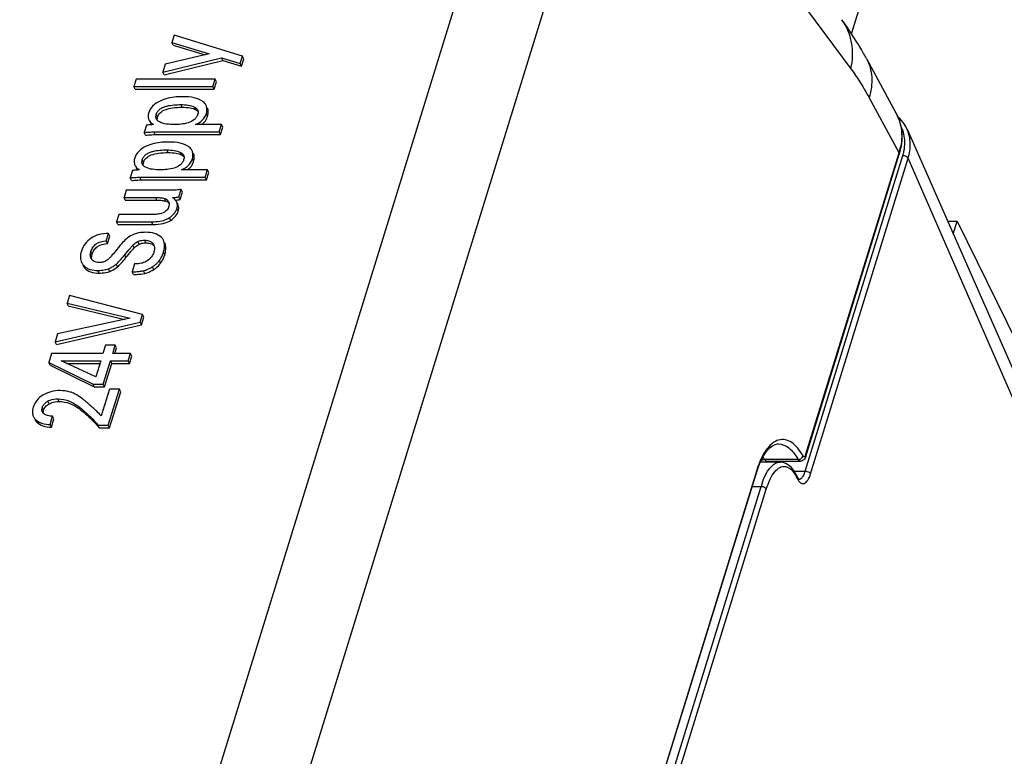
# Model space of a CAD drawing. Header units: millimetres. Extents: x 0 to 594, y 0 to 420.
# Tile 65 of 117: x 396 to 410, y 202 to 212. Entities that reach past the tile are written whole.
import ezdxf

# ---------------------------------------------------------------- set-up
doc = ezdxf.new("R2010")
doc.units = ezdxf.units.MM
doc.header["$LTSCALE"] = 32.67
doc.layers.get('0').update_dxf_attribs({"linetype": 'CONTINUOUS'})
doc.layers.add('3_ALL_AXES', color=7, linetype='CONTINUOUS')

msp = doc.modelspace()

# ---------------------------------------------------------------- linework, layer by layer
at = {"color": 7, "linetype": 'CONTINUOUS'}
for p, q in [((409.44974, 218.10799), (407.49373, 211.77836)), ((398.01947, 211.75243), (397.98791, 211.65031)), ((398.9753, 211.45812), (398.01947, 211.75243)), ((398.00622, 211.61301), (397.98791, 211.65031)), ((397.98791, 211.65031), (398.51044, 211.49059)), ((398.00622, 211.61301), (398.45148, 211.47691)), ((398.51044, 211.49059), (397.89438, 211.34763)), ((397.85991, 211.23608), (398.68157, 211.43665)), ((397.89438, 211.34763), (397.85991, 211.23608)), ((397.87821, 211.19879), (398.69987, 211.39935)), ((398.69987, 211.39935), (398.68157, 211.43665)), ((398.68157, 211.43665), (398.94423, 211.35758)), ((398.69987, 211.39935), (398.96253, 211.32028)), ((398.94423, 211.35758), (398.9753, 211.45812)), ((398.96253, 211.32028), (398.94423, 211.35758)), ((398.96253, 211.32028), (398.9936, 211.42083)), ((398.9936, 211.42083), (398.9753, 211.45812)), ((407.70529, 211.42441), (408.12128, 210.65757)), ((397.87821, 211.19879), (397.85991, 211.23608)), ((397.48787, 211.13554), (397.45599, 211.03238)), ((398.59314, 211.13554), (397.48787, 211.13554)), ((398.56126, 211.03238), (398.59314, 211.13554)), ((398.57956, 210.99508), (398.61144, 211.09824)), ((398.61144, 211.09824), (398.59314, 211.13554)), ((397.47429, 210.99508), (397.45599, 211.03238)), ((397.45599, 211.03238), (398.56126, 211.03238)), ((397.47429, 210.99508), (398.57956, 210.99508)), ((398.57956, 210.99508), (398.56126, 211.03238)), ((398.6798, 210.5019), (398.31882, 210.5019)), ((398.64792, 210.39873), (398.6798, 210.5019)), ((398.69811, 210.4646), (398.6798, 210.5019)), ((397.62995, 210.49195), (397.59856, 210.39035)), ((397.61686, 210.35306), (397.59856, 210.39035)), ((397.73661, 210.39873), (398.64792, 210.39873)), ((398.66623, 210.36144), (398.64792, 210.39873)), ((398.66623, 210.36144), (398.69811, 210.4646)), ((408.27476, 210.43486), (412.07293, 201.8084)), ((397.75492, 210.36144), (398.66623, 210.36144)), ((406.85607, 205.85656), (408.16359, 210.0877)), ((397.43414, 209.8583), (397.40275, 209.75671)), ((398.48399, 209.86825), (398.12301, 209.86825)), ((398.45211, 209.76509), (398.48399, 209.86825)), ((398.47042, 209.72779), (398.5023, 209.83096)), ((398.5023, 209.83096), (398.48399, 209.86825)), ((397.42105, 209.71941), (397.40275, 209.75671)), ((397.5408, 209.76509), (398.45211, 209.76509)), ((397.5591, 209.72779), (398.47042, 209.72779)), ((398.47042, 209.72779), (398.45211, 209.76509)), ((397.34935, 209.5839), (397.31747, 209.48073)), ((397.9828, 209.5839), (397.34935, 209.5839)), ((398.08403, 209.48807), (398.11656, 209.59332)), ((398.10233, 209.45077), (398.13486, 209.55603)), ((398.13486, 209.55603), (398.11656, 209.59332)), ((397.33577, 209.44344), (397.31747, 209.48073)), ((397.31747, 209.48073), (397.7585, 209.48073)), ((397.33577, 209.44344), (397.7768, 209.44344)), ((398.07312, 209.37855), (398.05482, 209.41585)), ((398.05771, 209.40936), (398.05487, 209.41587)), ((398.10233, 209.45077), (398.08403, 209.48807)), ((398.07601, 209.37206), (398.07317, 209.37857)), ((397.24416, 209.24351), (397.21244, 209.14087)), ((397.23074, 209.10357), (397.21244, 209.14087)), ((397.21244, 209.14087), (397.70273, 209.14087)), ((397.69981, 209.24351), (397.24416, 209.24351)), ((408.84144, 209.14783), (408.97543, 209.14783)), ((408.92017, 208.96901), (408.97543, 209.14783)), ((408.97543, 209.14783), (410.45793, 206.1268)), ((397.23074, 209.10357), (397.72103, 209.10357)), ((397.06647, 208.87275), (397.09883, 208.97749)), ((397.08477, 208.83545), (397.06647, 208.87275)), ((397.08477, 208.83545), (397.11714, 208.94019)), ((397.11714, 208.94019), (397.09883, 208.97749)), ((397.4634, 208.55069), (397.42957, 208.44124)), ((397.44788, 208.40395), (397.42957, 208.44124)), ((396.55234, 208.10819), (396.51982, 208.00293)), ((397.57606, 207.84426), (396.55234, 208.10819)), ((396.53812, 207.96563), (396.51982, 208.00293)), ((396.51982, 208.00293), (397.40314, 207.79032)), ((396.53812, 207.96563), (397.33047, 207.77492)), ((397.40314, 207.79032), (396.3876, 207.57509)), ((397.54256, 207.73586), (397.57606, 207.84426)), ((397.56086, 207.69856), (397.59436, 207.80696)), ((397.59436, 207.80696), (397.57606, 207.84426)), ((396.35249, 207.46145), (397.54256, 207.73586)), ((396.37079, 207.42416), (397.56086, 207.69856)), ((397.56086, 207.69856), (397.54256, 207.73586)), ((396.3876, 207.57509), (396.35249, 207.46145)), ((396.37079, 207.42416), (396.35249, 207.46145)), ((397.05941, 207.41275), (397.02332, 207.29597)), ((397.19487, 207.41275), (397.05941, 207.41275)), ((397.15878, 207.29597), (397.19487, 207.41275)), ((397.18861, 207.29597), (397.21317, 207.37545)), ((397.21317, 207.37545), (397.19487, 207.41275)), ((396.30135, 207.29597), (396.26364, 207.17396)), ((397.02332, 207.29597), (396.30135, 207.29597)), ((396.92299, 206.9713), (396.43763, 207.19647)), ((396.43763, 207.19647), (396.99257, 207.19647)), ((396.99257, 207.19647), (396.92299, 206.9713)), ((397.02689, 206.86918), (397.12804, 207.19647)), ((397.14634, 207.15918), (397.12804, 207.19647)), ((397.12804, 207.19647), (397.37588, 207.19647)), ((397.40662, 207.29597), (397.15878, 207.29597)), ((397.37588, 207.19647), (397.40662, 207.29597)), ((397.39418, 207.15918), (397.37588, 207.19647)), ((397.39418, 207.15918), (397.42493, 207.25868)), ((397.42493, 207.25868), (397.40662, 207.29597)), ((396.28195, 207.13666), (396.26364, 207.17396)), ((396.26364, 207.17396), (396.88373, 206.86918)), ((396.28195, 207.13666), (396.90204, 206.83188)), ((396.51802, 207.15918), (396.98105, 207.15918)), ((397.0452, 206.83188), (397.14634, 207.15918)), ((397.14634, 207.15918), (397.39418, 207.15918)), ((396.90204, 206.83188), (396.88373, 206.86918)), ((396.88373, 206.86918), (397.02689, 206.86918)), ((396.90204, 206.83188), (397.0452, 206.83188)), ((397.11345, 206.80058), (396.99742, 206.42511)), ((397.0452, 206.83188), (397.02689, 206.86918)), ((397.09786, 206.29681), (397.25354, 206.80058)), ((397.25354, 206.80058), (397.11345, 206.80058)), ((397.27184, 206.76328), (397.25354, 206.80058)), ((397.11616, 206.25951), (397.27184, 206.76328)), ((396.28348, 206.30414), (396.31892, 206.41882)), ((396.30179, 206.26684), (396.33723, 206.38152)), ((396.33723, 206.38152), (396.31892, 206.41882)), ((396.30179, 206.26684), (396.28348, 206.30414)), ((396.97146, 206.25951), (396.95316, 206.29681)), ((396.95316, 206.29681), (397.09786, 206.29681)), ((396.97146, 206.25951), (397.11616, 206.25951)), ((397.11616, 206.25951), (397.09786, 206.29681)), ((406.47482, 206.03298), (406.47574, 206.03298)), ((406.30845, 205.79157), (406.77971, 205.79157)), ((396.61371, 174.71517), (406.17181, 205.64434)), ((406.74324, 205.56237), (406.71342, 205.61945))]:
    msp.add_line(p, q, dxfattribs=at)
at = {"color": 9, "linetype": 'CONTINUOUS'}
for p, q in [((393.12214, 183.60569), (403.21632, 216.27047)), ((404.30971, 215.7305), (394.21554, 183.06574)), ((404.83881, 214.85359), (407.48871, 211.28014)), ((398.1315, 210.74319), (398.1132, 210.78049)), ((408.16086, 210.10672), (407.74232, 210.87825)), ((397.78726, 210.60809), (397.76896, 210.64538)), ((398.32269, 210.70741), (398.30439, 210.7447)), ((398.48755, 210.62013), (398.46925, 210.65743)), ((397.75492, 210.36144), (397.73661, 210.39873)), ((397.93569, 210.10955), (397.91739, 210.14685)), ((398.12688, 210.07376), (398.10858, 210.11106)), ((406.85333, 205.87557), (408.16086, 210.10672)), ((397.59145, 209.97444), (397.57315, 210.01174)), ((398.29174, 209.98649), (398.27344, 210.02378)), ((406.84927, 205.65137), (408.21435, 210.0688)), ((406.92329, 205.61311), (408.28842, 210.03067)), ((412.08998, 201.30342), (408.28842, 210.03067)), ((397.5591, 209.72779), (397.5408, 209.76509)), ((397.7768, 209.44344), (397.7585, 209.48073)), ((397.90199, 209.42992), (397.88369, 209.46722)), ((398.07601, 209.37206), (398.05771, 209.40936)), ((398.07619, 209.28895), (398.05789, 209.32625)), ((397.72103, 209.10357), (397.70273, 209.14087)), ((397.97035, 209.16065), (397.95205, 209.19795)), ((397.52858, 208.8264), (397.51028, 208.86369)), ((397.62063, 208.84593), (397.60233, 208.88322)), ((396.87195, 208.68725), (396.85365, 208.72455)), ((397.46073, 208.7768), (397.44243, 208.8141)), ((397.88734, 208.67783), (397.86904, 208.71513)), ((397.34504, 208.64001), (397.32674, 208.67731)), ((397.82991, 208.56307), (397.81161, 208.60037)), ((396.76642, 208.49769), (396.74812, 208.53498)), ((396.96973, 208.42332), (396.95143, 208.46062)), ((397.11709, 208.44689), (397.09879, 208.48419)), ((397.2241, 208.50921), (397.20579, 208.5465)), ((397.60744, 208.41966), (397.58914, 208.45695)), ((397.73279, 208.47412), (397.71449, 208.51142)), ((396.40818, 206.62608), (396.38988, 206.66338)), ((396.19098, 206.50354), (396.17267, 206.54084)), ((396.2679, 206.59243), (396.2496, 206.62973)), ((396.70559, 206.51505), (396.68729, 206.55235)), ((396.09718, 206.33701), (396.07888, 206.37431)), ((406.75044, 205.81573), (406.28033, 205.81573)), ((406.4943, 205.77948), (406.49707, 205.77951)), ((406.16912, 205.66352), (396.61097, 174.73419)), ((406.69288, 205.65138), (406.84927, 205.65137)), ((406.73602, 205.57616), (406.73617, 205.57585)), ((396.5317, 174.05462), (406.2302, 205.43896)), ((406.10834, 205.43896), (406.2302, 205.43896)), ((406.76104, 205.53786), (406.76175, 205.53787)), ((396.60573, 174.01635), (406.30423, 205.40069))]:
    msp.add_line(p, q, dxfattribs=at)
at = {"color": 7, "linetype": 'CONTINUOUS'}
for points in [[(408.21915, 210.53188), (408.1743, 210.5862), (408.13949, 210.61886)], [(408.27546, 210.43322), (408.25623, 210.47272), (408.21915, 210.53188)], [(406.17182, 205.64433), (406.18907, 205.69648), (406.21417, 205.76148), (406.24095, 205.8196), (406.26915, 205.87091), (406.29878, 205.91568), (406.32897, 205.95296), (406.35967, 205.98309), (406.39196, 206.00701), (406.42624, 206.02392), (406.46076, 206.03213), (406.47483, 206.03295)], [(406.61478, 205.73772), (406.57817, 205.76023), (406.54072, 205.77401), (406.50275, 205.77939), (406.49426, 205.77946)], [(406.71342, 205.61945), (406.68288, 205.66692), (406.64994, 205.70644), (406.61478, 205.73772)], [(406.76423, 205.53732), (406.7637, 205.53754), (406.76108, 205.53936), (406.75651, 205.54373), (406.75043, 205.55123), (406.74324, 205.56237)]]:
    msp.add_lwpolyline(points, dxfattribs=at)
for centre, radius, start, end in [((398.28803, 210.67324), 0.06751, 26.176872, 31.009751), ((398.25555, 210.67816), 0.09999, 342.760723, 348.459083), ((398.24958, 210.72524), 0.2299, 338.159483, 342.844029), ((398.25441, 210.72411), 0.22495, 342.756265, 347.575942), ((397.76057, 209.69134), 0.81002, 92.021784, 93.90457), ((397.83621, 210.61058), 0.07272, 206.201715, 208.667159), ((398.09221, 210.0396), 0.06751, 26.176872, 31.009751), ((398.05974, 210.04451), 0.09999, 342.760723, 348.459083), ((398.05377, 210.0916), 0.2299, 338.15949, 342.84403), ((398.0586, 210.09047), 0.22495, 342.756265, 347.575951), ((397.56476, 209.05769), 0.81002, 92.021784, 93.90457), ((397.6404, 209.97694), 0.07272, 206.201715, 208.667159), ((397.87254, 209.38803), 0.0766, 32.648802, 43.657183), ((397.87446, 209.38933), 0.07428, 27.012494, 32.601861), ((397.74038, 209.16827), 0.40493, 48.746903, 50.736083), ((397.96616, 209.37265), 0.09864, 17.009514, 21.849951), ((397.96419, 209.37207), 0.10069, 12.197853, 17.000076), ((397.81569, 209.39173), 0.13455, 342.786001, 346.831241), ((397.89101, 209.37788), 0.17468, 337.631057, 342.807498), ((397.82672, 209.38052), 0.22145, 303.107054, 304.466504), ((397.93302, 208.35916), 0.66907, 137.159722, 138.039341), ((397.65491, 208.72988), 0.11027, 39.732314, 46.410382), ((397.64612, 208.77444), 0.09829, 13.975187, 26.130831), ((397.47991, 208.83534), 0.40727, 340.617013, 342.831756), ((396.93996, 208.67371), 0.09422, 206.194793, 212.604856), ((396.94246, 208.67533), 0.09719, 212.614778, 219.386471), ((395.7731, 209.94636), 2.00605, 319.242789, 320.27329), ((395.43815, 210.22624), 2.44254, 320.245432, 320.642948), ((397.54659, 208.79634), 0.32964, 313.72352, 321.101474), ((397.56079, 208.78448), 0.31113, 321.159769, 323.720523), ((397.50742, 208.82361), 0.37731, 323.725592, 327.769029), ((396.88412, 208.65077), 0.17862, 220.40977, 227.081473), ((396.8861, 208.65303), 0.18162, 227.109651, 233.727925), ((396.99218, 208.79579), 0.32831, 301.544484, 308.899186), ((397.00078, 208.78464), 0.31423, 308.955219, 310.725421), ((397.46946, 208.89467), 0.45489, 296.443065, 302.115758), ((397.45452, 208.91926), 0.48365, 302.065769, 302.514318), ((396.27841, 206.50803), 0.11071, 162.764577, 168.477074), ((396.36239, 206.43102), 0.22849, 119.581579, 120.608786), ((395.58014, 205.14074), 1.794, 50.650561, 51.892352), ((395.57286, 205.13186), 1.80548, 49.401819, 50.650447), ((396.19272, 206.49019), 0.16244, 222.35259, 225.509066), ((396.20935, 206.50718), 0.18622, 225.520439, 231.327387), ((396.24482, 206.51365), 0.0772, 206.175349, 210.833644), ((396.28116, 206.47383), 0.09486, 168.434695, 174.713954), ((396.26332, 206.52723), 0.1002, 220.581666, 224.360643), ((396.21735, 206.51726), 0.19908, 231.344153, 236.99711)]:
    msp.add_arc(centre, radius, start, end, dxfattribs=at)
at = {"color": 9, "linetype": 'CONTINUOUS'}
for centre, radius, start, end in [((407.57129, 210.35915), 0.62572, 27.152801, 28.484351), ((407.57199, 210.35953), 0.62492, 21.739413, 27.151514), ((407.57185, 210.3595), 0.62507, 20.269262, 21.737323), ((407.77086, 210.25824), 0.47062, 20.251931, 28.017214), ((407.71952, 210.24858), 0.52301, 0.213944, 6.649906), ((407.32324, 210.36595), 0.87681, 342.803172, 348.330592), ((407.58638, 210.26324), 0.65739, 342.795727, 348.360745), ((407.16668, 205.38657), 1.03339, 154.650063, 156.031113), ((405.57978, 205.45434), 0.78828, 27.287913, 30.432547), ((406.17153, 205.27973), 0.62699, 25.472392, 27.750772), ((407.39867, 205.07869), 1.22275, 159.976662, 162.863929)]:
    msp.add_arc(centre, radius, start, end, dxfattribs=at)
at = {"color": 7, "linetype": 'CONTINUOUS'}
for points, knots in [([(407.70529, 211.42441), (407.67914, 211.47262), (407.57377, 211.65987), (407.4561, 211.84034), (407.36078, 211.96888)], [0, 0, 0, 0, 0.25524144, 1, 1, 1, 1]), ([(397.82251, 210.83064), (397.7845, 210.813), (397.71656, 210.77164), (397.67288, 210.7031), (397.66233, 210.66895)], [0, 0, 0, 0, 0.5396581, 1, 1, 1, 1]), ([(397.76896, 210.64538), (397.77336, 210.65961), (397.78781, 210.68827), (397.82397, 210.72196), (397.86931, 210.74568), (397.93381, 210.76621), (398.01575, 210.77822), (398.08107, 210.78049), (398.1132, 210.78049)], [0, 0, 0, 0, 0.11369329, 0.23947154, 0.37085199, 0.50140286, 0.7546886, 1, 1, 1, 1]), ([(398.13888, 210.89098), (398.10888, 210.89098), (398.00131, 210.88681), (397.89308, 210.86337), (397.82251, 210.83064)], [0, 0, 0, 0, 0.2783296, 1, 1, 1, 1]), ([(398.1132, 210.78049), (398.14715, 210.78049), (398.21236, 210.77707), (398.27691, 210.75978), (398.30439, 210.7447)], [0, 0, 0, 0, 0.51999627, 1, 1, 1, 1]), ([(398.41385, 210.82747), (398.38056, 210.85112), (398.28856, 210.88484), (398.19316, 210.89098), (398.13888, 210.89098)], [0, 0, 0, 0, 0.42932538, 1, 1, 1, 1]), ([(398.46548, 210.76967), (398.46281, 210.77513), (398.44965, 210.79764), (398.43009, 210.81593), (398.41385, 210.82747)], [0, 0, 0, 0, 0.23378903, 1, 1, 1, 1]), ([(397.66233, 210.66895), (397.65692, 210.65145), (397.6507, 210.6165), (397.65913, 210.58157), (397.66635, 210.56684)], [0, 0, 0, 0, 0.52760437, 1, 1, 1, 1]), ([(397.78726, 210.60809), (397.79414, 210.63032), (397.82317, 210.67492), (397.90044, 210.71652), (398.00601, 210.73943), (398.08643, 210.74319), (398.1315, 210.74319)], [0, 0, 0, 0, 0.17811544, 0.38612441, 0.65509587, 1, 1, 1, 1]), ([(398.35105, 210.64852), (398.34678, 210.63472), (398.33415, 210.60678), (398.2916, 210.55816), (398.21506, 210.52181), (398.11857, 210.50464), (398.05408, 210.5019), (398.02249, 210.5019)], [0, 0, 0, 0, 0.11281399, 0.2361484, 0.49725322, 0.75327966, 1, 1, 1, 1]), ([(398.1315, 210.74319), (398.16866, 210.74319), (398.23406, 210.73955), (398.29801, 210.72094), (398.32269, 210.70741)], [0, 0, 0, 0, 0.56899933, 1, 1, 1, 1]), ([(398.30439, 210.7447), (398.30862, 210.74238), (398.3245, 210.73287), (398.33882, 210.7198), (398.34589, 210.70802)], [0, 0, 0, 0, 0.25998381, 1, 1, 1, 1]), ([(398.32269, 210.70741), (398.3259, 210.70565), (398.33742, 210.69887), (398.34811, 210.69049), (398.35468, 210.68335)], [0, 0, 0, 0, 0.27388326, 1, 1, 1, 1]), ([(398.4741, 210.67571), (398.47766, 210.69198), (398.48079, 210.72433), (398.47221, 210.75597), (398.46548, 210.76967)], [0, 0, 0, 0, 0.52177306, 1, 1, 1, 1]), ([(398.48755, 210.62013), (398.49353, 210.63946), (398.50062, 210.67778), (398.49168, 210.71629), (398.48379, 210.73237)], [0, 0, 0, 0, 0.53040424, 1, 1, 1, 1]), ([(408.11986, 210.66006), (408.16546, 210.57686), (408.22112, 210.38228), (408.19323, 210.1837), (408.16359, 210.08771)], [0, 0, 0, 0, 0.48569184, 1, 1, 1, 1]), ([(397.66635, 210.56684), (397.66885, 210.56176), (397.68109, 210.54076), (397.69913, 210.52358), (397.71413, 210.51264)], [0, 0, 0, 0, 0.23392649, 1, 1, 1, 1]), ([(397.68466, 210.52955), (397.68864, 210.52142), (397.69532, 210.51105), (397.70323, 210.50175), (397.70535, 210.49941)], [0, 0, 0, 0, 0.7416555, 1, 1, 1, 1]), ([(397.77096, 210.57847), (397.76897, 210.58252), (397.76234, 210.60002), (397.76292, 210.61962), (397.76583, 210.63341)], [0, 0, 0, 0, 0.24245711, 1, 1, 1, 1]), ([(397.7829, 210.56093), (397.78244, 210.56367), (397.78109, 210.57539), (397.78227, 210.58731), (397.78413, 210.59611)], [0, 0, 0, 0, 0.23625392, 1, 1, 1, 1]), ([(398.02249, 210.5019), (397.98523, 210.5019), (397.91389, 210.5051), (397.84193, 210.52149), (397.81191, 210.53838)], [0, 0, 0, 0, 0.5196259, 1, 1, 1, 1]), ([(398.31882, 210.5019), (398.32994, 210.50688), (398.36993, 210.52684), (398.40633, 210.55502), (398.42721, 210.57999)], [0, 0, 0, 0, 0.27238564, 1, 1, 1, 1]), ([(398.40178, 210.50183), (398.42199, 210.5168), (398.45808, 210.5518), (398.48041, 210.597), (398.48755, 210.62013)], [0, 0, 0, 0, 0.50950915, 1, 1, 1, 1]), ([(397.59856, 210.39035), (397.62161, 210.39199), (397.6676, 210.39492), (397.71362, 210.39873), (397.73661, 210.39873)], [0, 0, 0, 0, 0.50126041, 1, 1, 1, 1]), ([(397.70541, 210.49947), (397.69947, 210.49907), (397.67427, 210.49713), (397.64913, 210.49435), (397.62995, 210.49195)], [0, 0, 0, 0, 0.23555546, 1, 1, 1, 1]), ([(397.61686, 210.35306), (397.6469, 210.35518), (397.69288, 210.35818), (397.73892, 210.36144), (397.75492, 210.36144)], [0, 0, 0, 0, 0.65311993, 1, 1, 1, 1]), ([(397.94307, 210.25734), (397.91306, 210.25734), (397.8055, 210.25317), (397.69727, 210.22973), (397.6267, 210.19699)], [0, 0, 0, 0, 0.2783296, 1, 1, 1, 1]), ([(398.21804, 210.19383), (398.18475, 210.21748), (398.09274, 210.2512), (397.99735, 210.25734), (397.94307, 210.25734)], [0, 0, 0, 0, 0.42932554, 1, 1, 1, 1]), ([(397.6267, 210.19699), (397.58869, 210.17936), (397.52075, 210.138), (397.47707, 210.06945), (397.46652, 210.0353)], [0, 0, 0, 0, 0.53965757, 1, 1, 1, 1]), ([(397.57315, 210.01174), (397.57755, 210.02597), (397.592, 210.05463), (397.62815, 210.08831), (397.6735, 210.11203), (397.738, 210.13257), (397.81994, 210.14457), (397.88526, 210.14685), (397.91739, 210.14685)], [0, 0, 0, 0, 0.11369329, 0.23947154, 0.37085199, 0.50140286, 0.7546886, 1, 1, 1, 1]), ([(397.59145, 209.97444), (397.59833, 209.99668), (397.62736, 210.04128), (397.70463, 210.08288), (397.8102, 210.10578), (397.89062, 210.10955), (397.93569, 210.10955)], [0, 0, 0, 0, 0.17811544, 0.38612441, 0.65509587, 1, 1, 1, 1]), ([(397.91739, 210.14685), (397.95134, 210.14685), (398.01655, 210.14342), (398.0811, 210.12613), (398.10858, 210.11106)], [0, 0, 0, 0, 0.51999627, 1, 1, 1, 1]), ([(397.93569, 210.10955), (397.97285, 210.10955), (398.03825, 210.10591), (398.1022, 210.0873), (398.12688, 210.07376)], [0, 0, 0, 0, 0.56899933, 1, 1, 1, 1]), ([(398.10858, 210.11106), (398.11281, 210.10874), (398.12869, 210.09923), (398.143, 210.08616), (398.15008, 210.07438)], [0, 0, 0, 0, 0.25998381, 1, 1, 1, 1]), ([(398.26967, 210.13603), (398.267, 210.14148), (398.25384, 210.164), (398.23428, 210.18229), (398.21804, 210.19383)], [0, 0, 0, 0, 0.23378938, 1, 1, 1, 1]), ([(398.27828, 210.04207), (398.28185, 210.05834), (398.28498, 210.09069), (398.2764, 210.12232), (398.26967, 210.13603)], [0, 0, 0, 0, 0.52177304, 1, 1, 1, 1]), ([(398.29174, 209.98649), (398.29772, 210.00582), (398.30481, 210.04414), (398.29587, 210.08265), (398.28797, 210.09873)], [0, 0, 0, 0, 0.53040412, 1, 1, 1, 1]), ([(397.46652, 210.0353), (397.46111, 210.01781), (397.45489, 209.98285), (397.46332, 209.94792), (397.47054, 209.9332)], [0, 0, 0, 0, 0.52760437, 1, 1, 1, 1]), ([(397.57515, 209.94483), (397.57316, 209.94888), (397.56653, 209.96638), (397.56711, 209.98598), (397.57002, 209.99977)], [0, 0, 0, 0, 0.24245711, 1, 1, 1, 1]), ([(397.58709, 209.92728), (397.58662, 209.93002), (397.58528, 209.94174), (397.58646, 209.95367), (397.58832, 209.96247)], [0, 0, 0, 0, 0.23625392, 1, 1, 1, 1]), ([(398.15524, 210.01488), (398.15097, 210.00108), (398.13834, 209.97314), (398.09579, 209.92451), (398.01925, 209.88817), (397.92276, 209.871), (397.85827, 209.86825), (397.82668, 209.86825)], [0, 0, 0, 0, 0.112814, 0.23614843, 0.49725328, 0.75327967, 1, 1, 1, 1]), ([(398.12688, 210.07376), (398.13009, 210.072), (398.14161, 210.06522), (398.15229, 210.05685), (398.15887, 210.04971)], [0, 0, 0, 0, 0.27388326, 1, 1, 1, 1]), ([(398.20597, 209.86818), (398.22618, 209.88315), (398.26227, 209.91815), (398.2846, 209.96336), (398.29174, 209.98649)], [0, 0, 0, 0, 0.50950892, 1, 1, 1, 1]), ([(397.5096, 209.86583), (397.50366, 209.86543), (397.47845, 209.86348), (397.45332, 209.8607), (397.43414, 209.8583)], [0, 0, 0, 0, 0.23555546, 1, 1, 1, 1]), ([(397.47054, 209.9332), (397.47304, 209.92811), (397.48528, 209.90712), (397.50332, 209.88993), (397.51832, 209.879)], [0, 0, 0, 0, 0.23392649, 1, 1, 1, 1]), ([(397.48884, 209.8959), (397.49283, 209.88778), (397.49951, 209.87741), (397.50742, 209.86811), (397.50953, 209.86577)], [0, 0, 0, 0, 0.7416555, 1, 1, 1, 1]), ([(397.82668, 209.86825), (397.78942, 209.86825), (397.71808, 209.87146), (397.64612, 209.88784), (397.6161, 209.90473)], [0, 0, 0, 0, 0.51962585, 1, 1, 1, 1]), ([(398.12301, 209.86825), (398.13413, 209.87323), (398.17412, 209.8932), (398.21052, 209.92138), (398.2314, 209.94635)], [0, 0, 0, 0, 0.27238593, 1, 1, 1, 1]), ([(397.40275, 209.75671), (397.4258, 209.75834), (397.47179, 209.76127), (397.51781, 209.76509), (397.5408, 209.76509)], [0, 0, 0, 0, 0.50126041, 1, 1, 1, 1]), ([(397.42105, 209.71941), (397.45109, 209.72154), (397.49707, 209.72454), (397.54311, 209.72779), (397.5591, 209.72779)], [0, 0, 0, 0, 0.65311993, 1, 1, 1, 1]), ([(398.11656, 209.59332), (398.09434, 209.58896), (398.04961, 209.58486), (398.0049, 209.5839), (397.9828, 209.5839)], [0, 0, 0, 0, 0.50605163, 1, 1, 1, 1]), ([(397.7585, 209.48073), (397.78003, 209.48073), (397.82201, 209.47939), (397.86419, 209.47367), (397.88369, 209.46722)], [0, 0, 0, 0, 0.51186719, 1, 1, 1, 1]), ([(397.7768, 209.44344), (397.80149, 209.44344), (397.84353, 209.44202), (397.88548, 209.43539), (397.90199, 209.42992)], [0, 0, 0, 0, 0.58664096, 1, 1, 1, 1]), ([(397.88369, 209.46722), (397.88799, 209.46579), (397.9041, 209.45969), (397.91918, 209.45012), (397.92795, 209.44091)], [0, 0, 0, 0, 0.2626381, 1, 1, 1, 1]), ([(397.90199, 209.42992), (397.90672, 209.42835), (397.92365, 209.42187), (397.93938, 209.41143), (397.94814, 209.40157)], [0, 0, 0, 0, 0.27415271, 1, 1, 1, 1]), ([(397.94807, 209.40153), (397.9487, 209.3983), (397.95048, 209.38484), (397.94903, 209.37108), (397.94669, 209.36108)], [0, 0, 0, 0, 0.24230752, 1, 1, 1, 1]), ([(397.99665, 209.48178), (398.00454, 209.48178), (398.03375, 209.48225), (398.06297, 209.48466), (398.08403, 209.48807)], [0, 0, 0, 0, 0.26979596, 1, 1, 1, 1]), ([(398.03523, 209.44482), (398.03324, 209.44716), (398.0245, 209.45698), (398.01495, 209.46605), (398.00738, 209.4727)], [0, 0, 0, 0, 0.23376558, 1, 1, 1, 1]), ([(398.03518, 209.44477), (398.04115, 209.44494), (398.06361, 209.4459), (398.08604, 209.44814), (398.10233, 209.45077)], [0, 0, 0, 0, 0.26569243, 1, 1, 1, 1]), ([(398.05482, 209.41585), (398.05362, 209.41828), (398.04806, 209.42855), (398.04104, 209.43799), (398.03523, 209.44482)], [0, 0, 0, 0, 0.23207291, 1, 1, 1, 1]), ([(397.94421, 209.35191), (397.94239, 209.34604), (397.93287, 209.32145), (397.915, 209.30039), (397.89906, 209.28802)], [0, 0, 0, 0, 0.23340011, 1, 1, 1, 1]), ([(397.97035, 209.16065), (397.99549, 209.17791), (398.03921, 209.21443), (398.06859, 209.26437), (398.07619, 209.28895)], [0, 0, 0, 0, 0.54230499, 1, 1, 1, 1]), ([(398.0167, 209.2544), (398.02056, 209.25887), (398.03469, 209.27638), (398.04624, 209.29606), (398.05255, 209.31141)], [0, 0, 0, 0, 0.26232879, 1, 1, 1, 1]), ([(398.05789, 209.32625), (398.05871, 209.32893), (398.06163, 209.33916), (398.06361, 209.34967), (398.06438, 209.35747)], [0, 0, 0, 0, 0.26319497, 1, 1, 1, 1]), ([(398.06438, 209.35747), (398.0647, 209.36061), (398.06547, 209.37258), (398.06448, 209.38469), (398.06261, 209.39334)], [0, 0, 0, 0, 0.26255494, 1, 1, 1, 1]), ([(398.07619, 209.28895), (398.08065, 209.30339), (398.08591, 209.33152), (398.08086, 209.35998), (398.07601, 209.37206)], [0, 0, 0, 0, 0.53718401, 1, 1, 1, 1]), ([(397.82357, 209.25294), (397.80309, 209.24836), (397.76163, 209.24446), (397.72025, 209.24351), (397.69981, 209.24351)], [0, 0, 0, 0, 0.50655144, 1, 1, 1, 1]), ([(397.70273, 209.14087), (397.74214, 209.14087), (397.81366, 209.14492), (397.88362, 209.16315), (397.91282, 209.17618)], [0, 0, 0, 0, 0.55210813, 1, 1, 1, 1]), ([(397.72103, 209.10357), (397.76971, 209.10357), (397.85616, 209.10919), (397.93944, 209.13944), (397.97035, 209.16065)], [0, 0, 0, 0, 0.56491527, 1, 1, 1, 1]), ([(397.91282, 209.17618), (397.91593, 209.17757), (397.9279, 209.18317), (397.93946, 209.18967), (397.94768, 209.19503)], [0, 0, 0, 0, 0.25760611, 1, 1, 1, 1]), ([(397.95205, 209.19795), (397.95838, 209.2023), (397.98157, 209.21911), (398.00299, 209.23854), (398.0167, 209.2544)], [0, 0, 0, 0, 0.26809122, 1, 1, 1, 1]), ([(397.61877, 208.99372), (397.60493, 208.99372), (397.55332, 208.99191), (397.50176, 208.98173), (397.4663, 208.96858)], [0, 0, 0, 0, 0.26795059, 1, 1, 1, 1]), ([(397.83812, 208.92577), (397.81191, 208.94921), (397.74017, 208.98615), (397.66147, 208.99372), (397.61877, 208.99372)], [0, 0, 0, 0, 0.45159836, 1, 1, 1, 1]), ([(396.85617, 208.91203), (396.82434, 208.89099), (396.76627, 208.83681), (396.7323, 208.76526), (396.7207, 208.72769)], [0, 0, 0, 0, 0.49248087, 1, 1, 1, 1]), ([(396.85365, 208.72455), (396.85988, 208.7447), (396.87817, 208.78598), (396.94414, 208.85377), (397.01881, 208.87053), (397.06647, 208.87275)], [0, 0, 0, 0, 0.22891172, 0.48227425, 1, 1, 1, 1]), ([(397.09883, 208.97749), (397.05434, 208.97749), (396.96904, 208.96849), (396.88971, 208.93419), (396.85617, 208.91203)], [0, 0, 0, 0, 0.52529402, 1, 1, 1, 1]), ([(397.34594, 208.89789), (397.32277, 208.8781), (397.27129, 208.8225), (397.22375, 208.76397), (397.196, 208.72854)], [0, 0, 0, 0, 0.40367984, 1, 1, 1, 1]), ([(397.4663, 208.96858), (397.45515, 208.96445), (397.41209, 208.94639), (397.37238, 208.92048), (397.34594, 208.89789)], [0, 0, 0, 0, 0.2547872, 1, 1, 1, 1]), ([(397.51028, 208.86369), (397.5176, 208.86727), (397.54693, 208.8791), (397.57894, 208.88322), (397.60233, 208.88322)], [0, 0, 0, 0, 0.25833071, 1, 1, 1, 1]), ([(397.60233, 208.88322), (397.60932, 208.88322), (397.63583, 208.88226), (397.66254, 208.87668), (397.68036, 208.86859)], [0, 0, 0, 0, 0.26309724, 1, 1, 1, 1]), ([(397.68036, 208.86859), (397.68445, 208.86673), (397.69975, 208.85884), (397.71327, 208.84745), (397.72141, 208.83766)], [0, 0, 0, 0, 0.26050981, 1, 1, 1, 1]), ([(397.87005, 208.88395), (397.86427, 208.89572), (397.85406, 208.91047), (397.84147, 208.92278), (397.83812, 208.92577)], [0, 0, 0, 0, 0.7446683, 1, 1, 1, 1]), ([(397.8846, 208.79045), (397.88535, 208.79915), (397.88656, 208.83083), (397.88019, 208.86329), (397.87005, 208.88395)], [0, 0, 0, 0, 0.27506749, 1, 1, 1, 1]), ([(396.7207, 208.72769), (396.71222, 208.70026), (396.70197, 208.64674), (396.71384, 208.59261), (396.72472, 208.57043)], [0, 0, 0, 0, 0.53739856, 1, 1, 1, 1]), ([(396.87195, 208.68725), (396.87869, 208.70906), (396.89743, 208.75009), (396.96397, 208.81674), (397.0369, 208.83322), (397.08477, 208.83545)], [0, 0, 0, 0, 0.24767061, 0.47991045, 1, 1, 1, 1]), ([(397.196, 208.72854), (397.1777, 208.7052), (397.14939, 208.67038), (397.10779, 208.6267), (397.0843, 208.60642), (397.07096, 208.59835)], [0, 0, 0, 0, 0.49106877, 0.74180741, 1, 1, 1, 1]), ([(397.34504, 208.64001), (397.36914, 208.66939), (397.4073, 208.71532), (397.44595, 208.76088), (397.46073, 208.7768)], [0, 0, 0, 0, 0.63631796, 1, 1, 1, 1]), ([(397.46073, 208.7768), (397.46538, 208.78181), (397.48551, 208.80146), (397.50946, 208.81707), (397.52858, 208.8264)], [0, 0, 0, 0, 0.24311709, 1, 1, 1, 1]), ([(397.52858, 208.8264), (397.53519, 208.82962), (397.56441, 208.84165), (397.59646, 208.84593), (397.62063, 208.84593)], [0, 0, 0, 0, 0.23333914, 1, 1, 1, 1]), ([(397.62063, 208.84593), (397.64206, 208.84593), (397.68198, 208.84186), (397.71791, 208.82215), (397.73094, 208.80975)], [0, 0, 0, 0, 0.54364231, 1, 1, 1, 1]), ([(397.73608, 208.71827), (397.73389, 208.71117), (397.72301, 208.68187), (397.70549, 208.65532), (397.69022, 208.6371)], [0, 0, 0, 0, 0.23802101, 1, 1, 1, 1]), ([(397.74475, 208.76747), (397.74467, 208.76342), (397.74356, 208.74675), (397.73981, 208.73033), (397.73608, 208.71827)], [0, 0, 0, 0, 0.24320771, 1, 1, 1, 1]), ([(397.86904, 208.71513), (397.87108, 208.72174), (397.87814, 208.74641), (397.883, 208.77178), (397.8846, 208.79045)], [0, 0, 0, 0, 0.269799, 1, 1, 1, 1]), ([(397.88734, 208.67783), (397.89238, 208.69414), (397.90654, 208.74878), (397.90591, 208.81087), (397.88835, 208.84665)], [0, 0, 0, 0, 0.29990574, 1, 1, 1, 1]), ([(396.85542, 208.63212), (396.85267, 208.63773), (396.84365, 208.66209), (396.84513, 208.68923), (396.84934, 208.70832)], [0, 0, 0, 0, 0.2421305, 1, 1, 1, 1]), ([(396.86438, 208.62902), (396.86379, 208.63562), (396.86382, 208.64464), (396.86472, 208.65355), (396.86501, 208.65587)], [0, 0, 0, 0, 0.73926525, 1, 1, 1, 1]), ([(396.86501, 208.65587), (396.86532, 208.6584), (396.86692, 208.669), (396.86954, 208.67944), (396.87195, 208.68725)], [0, 0, 0, 0, 0.23727118, 1, 1, 1, 1]), ([(396.97634, 208.57112), (396.95497, 208.57112), (396.91418, 208.57563), (396.87918, 208.59923), (396.86734, 208.61366)], [0, 0, 0, 0, 0.53373377, 1, 1, 1, 1]), ([(397.07096, 208.59835), (397.05648, 208.58959), (397.0259, 208.57567), (396.99256, 208.57112), (396.97634, 208.57112)], [0, 0, 0, 0, 0.51051248, 1, 1, 1, 1]), ([(397.20579, 208.5465), (397.21211, 208.55194), (397.24283, 208.58026), (397.27082, 208.61139), (397.29264, 208.6367)], [0, 0, 0, 0, 0.19962506, 1, 1, 1, 1]), ([(397.2241, 208.50921), (397.24292, 208.52541), (397.28453, 208.56805), (397.3231, 208.61326), (397.34504, 208.64001)], [0, 0, 0, 0, 0.41785195, 1, 1, 1, 1]), ([(397.60997, 208.57623), (397.58687, 208.56592), (397.53728, 208.55587), (397.48783, 208.55185), (397.4634, 208.55069)], [0, 0, 0, 0, 0.50844762, 1, 1, 1, 1]), ([(397.69022, 208.6371), (397.68495, 208.63082), (397.66205, 208.60603), (397.6333, 208.58663), (397.60997, 208.57623)], [0, 0, 0, 0, 0.24283583, 1, 1, 1, 1]), ([(397.82659, 208.62238), (397.83037, 208.62836), (397.84505, 208.65317), (397.85688, 208.67966), (397.8641, 208.70018)], [0, 0, 0, 0, 0.24549114, 1, 1, 1, 1]), ([(397.82991, 208.56307), (397.8361, 208.57151), (397.86004, 208.60712), (397.87777, 208.64685), (397.88734, 208.67783)], [0, 0, 0, 0, 0.24401236, 1, 1, 1, 1]), ([(396.76642, 208.49769), (396.78797, 208.47238), (396.85376, 208.43072), (396.92903, 208.42332), (396.96973, 208.42332)], [0, 0, 0, 0, 0.44951377, 1, 1, 1, 1]), ([(396.81621, 208.485), (396.82566, 208.48081), (396.86903, 208.46511), (396.91576, 208.46062), (396.95143, 208.46062)], [0, 0, 0, 0, 0.22471893, 1, 1, 1, 1]), ([(396.95143, 208.46062), (396.96108, 208.46062), (396.99709, 208.46146), (397.03313, 208.46589), (397.0588, 208.47197)], [0, 0, 0, 0, 0.26794737, 1, 1, 1, 1]), ([(396.96973, 208.42332), (396.9835, 208.42332), (397.03331, 208.42498), (397.08336, 208.43397), (397.11709, 208.44689)], [0, 0, 0, 0, 0.2760176, 1, 1, 1, 1]), ([(397.0588, 208.47197), (397.06229, 208.47279), (397.07581, 208.47621), (397.08912, 208.48048), (397.09879, 208.48419)], [0, 0, 0, 0, 0.25720051, 1, 1, 1, 1]), ([(397.09879, 208.48419), (397.1046, 208.48641), (397.127, 208.49552), (397.14863, 208.50658), (397.16394, 208.51599)], [0, 0, 0, 0, 0.25716944, 1, 1, 1, 1]), ([(397.11709, 208.44689), (397.12716, 208.45074), (397.16527, 208.46688), (397.2009, 208.48924), (397.2241, 208.50921)], [0, 0, 0, 0, 0.26048205, 1, 1, 1, 1]), ([(397.42957, 208.44124), (397.44013, 208.44124), (397.47891, 208.44179), (397.51771, 208.4446), (397.54565, 208.44867)], [0, 0, 0, 0, 0.27207796, 1, 1, 1, 1]), ([(397.54565, 208.44867), (397.54946, 208.44922), (397.56404, 208.4515), (397.57853, 208.45439), (397.58914, 208.45695)], [0, 0, 0, 0, 0.26098788, 1, 1, 1, 1]), ([(397.58914, 208.45695), (397.6105, 208.46213), (397.63859, 208.47164), (397.66532, 208.48405), (397.67202, 208.48738)], [0, 0, 0, 0, 0.74604667, 1, 1, 1, 1]), ([(397.60744, 208.41966), (397.61829, 208.42229), (397.6622, 208.43502), (397.70369, 208.45557), (397.73279, 208.47412)], [0, 0, 0, 0, 0.24444938, 1, 1, 1, 1]), ([(397.71449, 208.51142), (397.72003, 208.51495), (397.7411, 208.52905), (397.76086, 208.54512), (397.77443, 208.55812)], [0, 0, 0, 0, 0.25903652, 1, 1, 1, 1]), ([(397.73279, 208.47412), (397.74263, 208.48039), (397.7788, 208.5055), (397.81076, 208.53698), (397.82991, 208.56307)], [0, 0, 0, 0, 0.26490856, 1, 1, 1, 1]), ([(397.44788, 208.40395), (397.46304, 208.40395), (397.51649, 208.40504), (397.57017, 208.41064), (397.60744, 208.41966)], [0, 0, 0, 0, 0.28336177, 1, 1, 1, 1]), ([(396.1833, 206.7147), (396.1511, 206.69479), (396.09319, 206.6476), (396.05742, 206.58132), (396.04701, 206.54764)], [0, 0, 0, 0, 0.51785701, 1, 1, 1, 1]), ([(396.4241, 206.77911), (396.38096, 206.77911), (396.29649, 206.76961), (396.21798, 206.73614), (396.1833, 206.7147)], [0, 0, 0, 0, 0.51407681, 1, 1, 1, 1]), ([(396.2496, 206.62973), (396.26047, 206.6359), (396.3046, 206.6563), (396.35396, 206.66338), (396.38988, 206.66338)], [0, 0, 0, 0, 0.25820834, 1, 1, 1, 1]), ([(396.38988, 206.66338), (396.44619, 206.66338), (396.55458, 206.64105), (396.64713, 206.58384), (396.68729, 206.55235)], [0, 0, 0, 0, 0.52457275, 1, 1, 1, 1]), ([(396.60844, 206.74297), (396.59418, 206.74898), (396.53504, 206.77049), (396.47149, 206.77911), (396.4241, 206.77911)], [0, 0, 0, 0, 0.24608748, 1, 1, 1, 1]), ([(396.82701, 206.58849), (396.78835, 206.62296), (396.71954, 206.68013), (396.64316, 206.72835), (396.60844, 206.74297)], [0, 0, 0, 0, 0.57893243, 1, 1, 1, 1]), ([(396.04701, 206.54764), (396.03977, 206.52422), (396.03085, 206.47881), (396.04068, 206.43272), (396.04989, 206.41397)], [0, 0, 0, 0, 0.53992172, 1, 1, 1, 1]), ([(396.17554, 206.4796), (396.1737, 206.48334), (396.16741, 206.49936), (396.16736, 206.51744), (396.16993, 206.53015)], [0, 0, 0, 0, 0.2433002, 1, 1, 1, 1]), ([(396.17267, 206.54084), (396.17416, 206.54563), (396.18152, 206.56553), (396.19376, 206.58355), (396.20485, 206.59533)], [0, 0, 0, 0, 0.23674831, 1, 1, 1, 1]), ([(396.19098, 206.50354), (396.19659, 206.52172), (396.2171, 206.55759), (396.24973, 206.58212), (396.2679, 206.59243)], [0, 0, 0, 0, 0.47663752, 1, 1, 1, 1]), ([(396.2679, 206.59243), (396.27777, 206.59804), (396.32169, 206.61876), (396.37113, 206.62608), (396.40818, 206.62608)], [0, 0, 0, 0, 0.23460043, 1, 1, 1, 1]), ([(396.40818, 206.62608), (396.45981, 206.62608), (396.56806, 206.60584), (396.66173, 206.54945), (396.70559, 206.51505)], [0, 0, 0, 0, 0.48084506, 1, 1, 1, 1]), ([(396.70559, 206.51505), (396.72938, 206.4964), (396.82426, 206.41803), (396.91106, 206.32997), (396.97146, 206.25951)], [0, 0, 0, 0, 0.24568301, 1, 1, 1, 1]), ([(396.99742, 206.42511), (396.97855, 206.44781), (396.92179, 206.50271), (396.86373, 206.55575), (396.82701, 206.58849)], [0, 0, 0, 0, 0.37507717, 1, 1, 1, 1]), ([(396.06819, 206.37667), (396.07356, 206.36574), (396.08289, 206.35192), (396.09416, 206.33998), (396.09718, 206.33701)], [0, 0, 0, 0, 0.7418425, 1, 1, 1, 1]), ([(396.31892, 206.41882), (396.29518, 206.41982), (396.25071, 206.42402), (396.2065, 206.44202), (396.19168, 206.45718)], [0, 0, 0, 0, 0.52852489, 1, 1, 1, 1]), ([(396.74777, 206.50275), (396.76637, 206.48681), (396.83874, 206.4222), (396.90596, 206.35186), (396.95316, 206.29681)], [0, 0, 0, 0, 0.25242404, 1, 1, 1, 1]), ([(396.09718, 206.33701), (396.12038, 206.31421), (396.1873, 206.27772), (396.26101, 206.26845), (396.30179, 206.26684)], [0, 0, 0, 0, 0.44353709, 1, 1, 1, 1]), ([(396.10891, 206.3503), (396.11178, 206.34843), (396.12381, 206.34103), (396.13654, 206.3348), (396.1464, 206.33069)], [0, 0, 0, 0, 0.24283787, 1, 1, 1, 1]), ([(396.1464, 206.33069), (396.15605, 206.32668), (396.20025, 206.31134), (396.24728, 206.30557), (396.28348, 206.30414)], [0, 0, 0, 0, 0.22388061, 1, 1, 1, 1]), ([(406.85607, 205.85656), (406.85092, 205.83988), (406.83377, 205.80689), (406.79748, 205.79156), (406.77966, 205.79157)], [0, 0, 0, 0, 0.49495314, 1, 1, 1, 1]), ([(406.30845, 205.79157), (406.30456, 205.79157), (406.29967, 205.79048), (406.29525, 205.78849), (406.2944, 205.78807)], [0, 0, 0, 0, 0.80341749, 1, 1, 1, 1]), ([(406.77966, 205.79156), (406.77702, 205.79156), (406.76393, 205.79458), (406.75541, 205.80662), (406.75044, 205.81573)], [0, 0, 0, 0, 0.20275841, 1, 1, 1, 1])]:
    msp.add_open_spline(points, degree=3, knots=knots, dxfattribs=at)
at = {"color": 9, "linetype": 'CONTINUOUS'}
for points, knots in [([(407.48871, 211.28014), (407.51508, 211.4009), (407.52605, 211.64688), (407.42951, 211.87616), (407.36078, 211.96888)], [0, 0, 0, 0, 0.5171259, 1, 1, 1, 1]), ([(407.70528, 211.4244), (407.74789, 211.34589), (407.79901, 211.15973), (407.77093, 210.97083), (407.74232, 210.87825)], [0, 0, 0, 0, 0.47966552, 1, 1, 1, 1]), ([(407.48871, 211.28014), (407.51116, 211.24987), (407.60295, 211.12064), (407.68472, 210.98443), (407.74232, 210.87825)], [0, 0, 0, 0, 0.23775485, 1, 1, 1, 1]), ([(408.15821, 210.57604), (408.16916, 210.54638), (408.20517, 210.4207), (408.20185, 210.28532), (408.18193, 210.1886)], [0, 0, 0, 0, 0.2425576, 1, 1, 1, 1]), ([(408.28842, 210.03066), (408.30929, 210.09807), (408.33111, 210.23566), (408.30181, 210.37292), (408.27543, 210.43333)], [0, 0, 0, 0, 0.51701615, 1, 1, 1, 1]), ([(406.78393, 205.92103), (406.75973, 205.95641), (406.71011, 206.01781), (406.6192, 206.08184), (406.52048, 206.10192), (406.45882, 206.08313), (406.43131, 206.06865)], [0, 0, 0, 0, 0.30583615, 0.55833479, 0.77819909, 1, 1, 1, 1]), ([(406.31911, 205.97099), (406.31114, 205.96098), (406.27812, 205.91638), (406.25107, 205.86757), (406.23279, 205.82901)], [0, 0, 0, 0, 0.23071024, 1, 1, 1, 1]), ([(406.43131, 206.06865), (406.42126, 206.06336), (406.37874, 206.03721), (406.34308, 206.00103), (406.31911, 205.97099)], [0, 0, 0, 0, 0.22815154, 1, 1, 1, 1]), ([(406.47574, 206.03295), (406.52707, 206.03295), (406.60994, 205.99442), (406.6929, 205.9067), (406.73176, 205.84825), (406.75043, 205.8157)], [0, 0, 0, 0, 0.42423632, 0.68986003, 1, 1, 1, 1]), ([(406.75047, 205.8157), (406.75775, 205.81587), (406.78372, 205.82091), (406.80718, 205.83926), (406.81566, 205.85627)], [0, 0, 0, 0, 0.27681838, 1, 1, 1, 1]), ([(406.82297, 205.8593), (406.82224, 205.86015), (406.82082, 205.86201), (406.81959, 205.864), (406.81899, 205.86505)], [0, 0, 0, 0, 0.4804027, 1, 1, 1, 1]), ([(406.85333, 205.87557), (406.85084, 205.8675), (406.84625, 205.8545), (406.83022, 205.85207), (406.82516, 205.85672), (406.82297, 205.8593)], [0, 0, 0, 0, 0.57617267, 0.76896864, 1, 1, 1, 1]), ([(406.2224, 205.80638), (406.21746, 205.79526), (406.19759, 205.74846), (406.18066, 205.70043), (406.16912, 205.66352)], [0, 0, 0, 0, 0.23939766, 1, 1, 1, 1]), ([(406.24983, 205.49736), (406.25645, 205.5155), (406.28183, 205.57973), (406.31425, 205.64176), (406.344, 205.6817)], [0, 0, 0, 0, 0.27942927, 1, 1, 1, 1]), ([(406.28033, 205.81573), (406.28218, 205.81216), (406.28838, 205.80152), (406.29984, 205.79156), (406.30845, 205.79156)], [0, 0, 0, 0, 0.31851236, 1, 1, 1, 1]), ([(406.30423, 205.40069), (406.31896, 205.44838), (406.35064, 205.53344), (406.41273, 205.63842), (406.48383, 205.70701), (406.54224, 205.7207), (406.56699, 205.71765)], [0, 0, 0, 0, 0.34124855, 0.61757581, 0.82948672, 1, 1, 1, 1]), ([(406.344, 205.6817), (406.35496, 205.69642), (406.39335, 205.74265), (406.45187, 205.77853), (406.4943, 205.77947)], [0, 0, 0, 0, 0.30192077, 1, 1, 1, 1]), ([(406.56699, 205.71765), (406.57376, 205.71681), (406.60254, 205.71069), (406.62845, 205.69456), (406.64551, 205.67992)], [0, 0, 0, 0, 0.23271522, 1, 1, 1, 1]), ([(406.64551, 205.67992), (406.65305, 205.67344), (406.68534, 205.64165), (406.70997, 205.60287), (406.72641, 205.57167)], [0, 0, 0, 0, 0.21991361, 1, 1, 1, 1]), ([(406.17183, 205.64434), (406.17316, 205.64874), (406.17267, 205.65578), (406.16998, 205.66169), (406.16907, 205.66335)], [0, 0, 0, 0, 0.70814415, 1, 1, 1, 1]), ([(406.73757, 205.54938), (406.73974, 205.54484), (406.74803, 205.52857), (406.7582, 205.51314), (406.76704, 205.50329)], [0, 0, 0, 0, 0.27562767, 1, 1, 1, 1]), ([(406.76175, 205.53788), (406.76525, 205.53794), (406.78099, 205.54029), (406.79434, 205.55074), (406.80264, 205.5597)], [0, 0, 0, 0, 0.22265059, 1, 1, 1, 1]), ([(406.80264, 205.5597), (406.80618, 205.56352), (406.82144, 205.58258), (406.83215, 205.60486), (406.8392, 205.62265)], [0, 0, 0, 0, 0.2141019, 1, 1, 1, 1]), ([(406.83367, 205.47977), (406.85441, 205.48687), (406.89411, 205.53103), (406.91361, 205.58175), (406.92329, 205.61311)], [0, 0, 0, 0, 0.40043895, 1, 1, 1, 1]), ([(406.84927, 205.65138), (406.85696, 205.65138), (406.88472, 205.64754), (406.91476, 205.63198), (406.92329, 205.61311)], [0, 0, 0, 0, 0.27082852, 1, 1, 1, 1]), ([(406.2302, 205.43896), (406.23789, 205.43896), (406.26565, 205.43512), (406.29569, 205.41957), (406.30423, 205.40069)], [0, 0, 0, 0, 0.27082972, 1, 1, 1, 1]), ([(406.76704, 205.50329), (406.77598, 205.49334), (406.79594, 205.47641), (406.82294, 205.4761), (406.83367, 205.47977)], [0, 0, 0, 0, 0.54123563, 1, 1, 1, 1])]:
    msp.add_open_spline(points, degree=3, knots=knots, dxfattribs=at)
at = {"color": 7, "linetype": 'CONTINUOUS'}
for points in [[(397.76583, 210.63341), (397.76669, 210.63745), (397.76774, 210.64144), (397.76896, 210.64538)], [(398.34861, 210.70303), (398.35164, 210.69686), (398.35368, 210.6901), (398.3546, 210.68329)], [(398.3546, 210.68329), (398.35573, 210.67498), (398.35519, 210.66637), (398.35352, 210.65815)], [(398.42721, 210.57999), (398.4421, 210.59779), (398.45434, 210.61818), (398.46298, 210.63971)], [(397.71413, 210.51264), (397.71989, 210.50843), (397.72587, 210.50452), (397.73199, 210.50085)], [(397.78292, 210.56091), (397.77888, 210.56542), (397.77531, 210.57039), (397.7724, 210.5757)], [(397.81191, 210.53838), (397.80124, 210.54438), (397.79108, 210.55179), (397.78292, 210.56091)], [(397.78413, 210.59611), (397.78499, 210.60015), (397.78605, 210.60414), (397.78726, 210.60809)], [(397.57002, 209.99977), (397.57088, 210.0038), (397.57193, 210.0078), (397.57315, 210.01174)], [(397.58832, 209.96247), (397.58918, 209.9665), (397.59024, 209.9705), (397.59145, 209.97444)], [(398.1528, 210.06938), (398.15583, 210.06321), (398.15787, 210.05646), (398.15879, 210.04965)], [(398.15879, 210.04965), (398.15992, 210.04134), (398.15938, 210.03273), (398.15771, 210.02451)], [(398.2314, 209.94635), (398.24629, 209.96415), (398.25853, 209.98453), (398.26717, 210.00607)], [(397.51832, 209.879), (397.52408, 209.87479), (397.53006, 209.87087), (397.53618, 209.86721)], [(397.58711, 209.92727), (397.58307, 209.93178), (397.57949, 209.93675), (397.57659, 209.94205)], [(397.6161, 209.90473), (397.60543, 209.91074), (397.59527, 209.91815), (397.58711, 209.92727)], [(397.94063, 209.42307), (397.94408, 209.4163), (397.94662, 209.40899), (397.94807, 209.40153)], [(397.89906, 209.28802), (397.87714, 209.27101), (397.85065, 209.25899), (397.82357, 209.25294)], [(397.46943, 208.83859), (397.48213, 208.8483), (397.49592, 208.85668), (397.51028, 208.86369)], [(396.84934, 208.70832), (396.85054, 208.71379), (396.852, 208.7192), (396.85365, 208.72455)], [(397.32674, 208.67731), (397.35288, 208.70917), (397.37913, 208.74095), (397.40584, 208.77233)], [(397.40584, 208.77233), (397.41562, 208.78382), (397.42541, 208.7953), (397.4355, 208.80651)], [(397.44243, 208.8141), (397.45069, 208.82301), (397.45978, 208.83121), (397.46943, 208.83859)], [(397.72141, 208.83766), (397.72647, 208.83157), (397.73087, 208.82484), (397.73436, 208.81773)], [(397.7415, 208.79818), (397.74399, 208.78819), (397.74497, 208.77776), (397.74475, 208.76747)], [(396.72472, 208.57043), (396.73096, 208.55772), (396.73894, 208.54576), (396.74812, 208.53498)], [(396.74303, 208.53313), (396.74926, 208.52042), (396.75724, 208.50846), (396.76642, 208.49769)], [(396.77865, 208.5066), (396.79029, 208.49806), (396.803, 208.49085), (396.81621, 208.485)], [(396.20485, 206.59533), (396.21682, 206.60804), (396.23102, 206.61879), (396.24605, 206.62768)], [(396.04989, 206.41397), (396.0558, 206.40191), (396.06363, 206.39068), (396.07267, 206.38075)], [(396.18722, 206.46205), (396.184, 206.46581), (396.18107, 206.46983), (396.17853, 206.47408)], [(396.18741, 206.46218), (396.18627, 206.46888), (396.18609, 206.4758), (396.18671, 206.48257)], [(396.18823, 206.49285), (396.18896, 206.49646), (396.18989, 206.50003), (396.19098, 206.50354)]]:
    msp.add_open_spline(points, degree=3, dxfattribs=at)
at = {"color": 9, "linetype": 'CONTINUOUS'}
for points in [[(408.23901, 210.30914), (408.23454, 210.34726), (408.22566, 210.38514), (408.21238, 210.42114)], [(408.23025, 210.13061), (408.23833, 210.16997), (408.24269, 210.21035), (408.24252, 210.25053)], [(408.16359, 210.08771), (408.16544, 210.09384), (408.16391, 210.10109), (408.16086, 210.10672)], [(408.21435, 210.0688), (408.22118, 210.0688), (408.22803, 210.06793), (408.23469, 210.06646)], [(408.23469, 210.06646), (408.24805, 210.0635), (408.26124, 210.0579), (408.27211, 210.04959)], [(408.27211, 210.04959), (408.27875, 210.04451), (408.28494, 210.03814), (408.28838, 210.03052)], [(406.81899, 205.86505), (406.80801, 205.88414), (406.79636, 205.90286), (406.78393, 205.92103)], [(406.81566, 205.85627), (406.81705, 205.85906), (406.81822, 205.86197), (406.81909, 205.86496)], [(406.85607, 205.85656), (406.85793, 205.86269), (406.85639, 205.86995), (406.85333, 205.87558)], [(406.22992, 205.79608), (406.24345, 205.808), (406.2623, 205.81573), (406.28033, 205.81573)], [(406.73617, 205.57585), (406.73987, 205.56783), (406.74007, 205.55786), (406.73757, 205.54938)], [(406.8392, 205.62265), (406.84294, 205.63208), (406.84627, 205.64168), (406.84927, 205.65137)]]:
    msp.add_open_spline(points, degree=3, dxfattribs=at)
at = {"layer": '3_ALL_AXES', "color": 7, "linetype": 'CONTINUOUS'}
msp.add_line((406.49707, 205.77951), (406.22248, 205.77951), dxfattribs=at)

doc.saveas('drawing.dxf')
